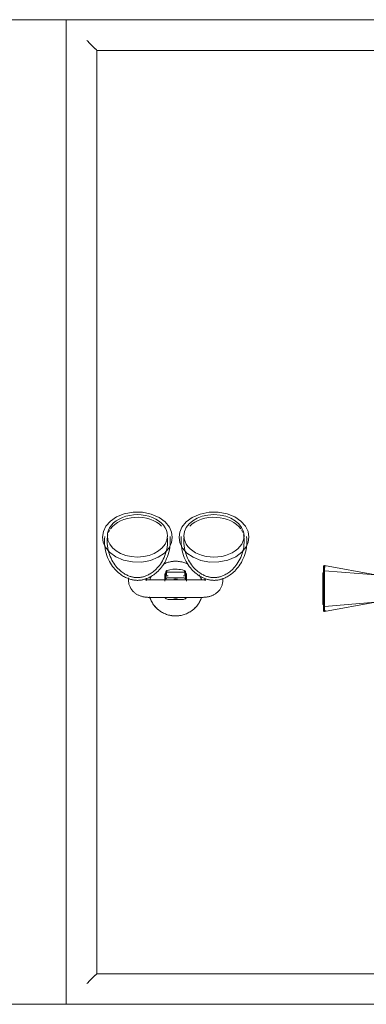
# Model space of a CAD drawing. Header units: millimetres. Extents: x -281 to 121694, y -16481 to 65128.
# Tile 8 of 256: x 14548 to 14864, y 11140 to 12040. Entities that reach past the tile are written whole.
import ezdxf

# ---------------------------------------------------------------- set-up
doc = ezdxf.new("R2010")
doc.units = ezdxf.units.MM
for name, color, linetype, lineweight in [('A--L$01A__Algemeen', 7, 'Continuous', 5), ('A--L74__VasteSanitaireVoorz', 1, 'Continuous', 5), ('A--L82__LosseGebruikersInvent', 1, 'Continuous', 5)]:
    doc.layers.add(name, color=color, linetype=linetype, lineweight=lineweight)

# ---------------------------------------------------------------- blocks, each defined once
blk = doc.blocks.new('NLRS_82_FU_UN_spoekbak_gen_kad - spoelbak dxbxh 900x900x957-V342-L_80_ 16')
at = {"layer": 'A--L$01A__Algemeen'}
for p, q in [((450, 322.68), (-450, 322.68)), ((450, -577.32), (450, 322.68)), ((423.73, 296.41), (429.27, 301.94)), ((422, 294.68), (-422, 294.68)), ((422, 294.68), (0, 294.68)), ((422, -549.32), (422, 294.68)), ((422, -549.32), (422, 294.68)), ((-422, -549.32), (422, -549.32)), ((0, -549.32), (422, -549.32)), ((429.27, -556.59), (423.73, -551.06)), ((-450, -577.32), (450, -577.32))]:
    blk.add_line(p, q, dxfattribs=at)
for points in [[(431.04, 303.71), (430.81, 303.49), (430.38, 303.06), (429.77, 302.45), (429.43, 302.1), (429.27, 301.94)], [(423.73, 296.41), (423.58, 296.26), (423.24, 295.91), (422.64, 295.32), (422.22, 294.89), (422, 294.68)], [(422, -549.32), (422.21, -549.54), (422.64, -549.96), (423.24, -550.57), (423.58, -550.9), (423.73, -551.06)], [(429.27, -556.59), (429.42, -556.75), (429.77, -557.09), (430.38, -557.71), (430.82, -558.14), (431.04, -558.36)]]:
    blk.add_open_spline(points, degree=3, dxfattribs=at)
at = {"layer": 'A--L74__VasteSanitaireVoorz'}
for p, q in [((167.39, -44.82), (214, -36.32)), ((167.39, -44.82), (214, -41.04)), ((214, -37.32), (213, -37.32)), ((214, -41.04), (214, -36.32)), ((214, -73.61), (214, -41.04)), ((215.5, -42.82), (214.5, -42.82)), ((214.5, -42.82), (214.5, -71.82)), ((214.5, -42.82), (214.5, -71.82)), ((215.5, -71.82), (215.5, -42.82)), ((215.5, -71.82), (215.5, -42.82)), ((215.5, -45.24), (214.5, -45.24)), ((214.5, -45.24), (214.5, -69.41)), ((214.5, -45.24), (214.5, -69.41)), ((214.5, -69.41), (214.5, -45.24)), ((214.5, -69.41), (214.5, -45.24)), ((215.5, -48.79), (214.5, -48.79)), ((214.5, -48.79), (214.5, -65.85)), ((214.5, -48.79), (214.5, -65.85)), ((214.5, -65.85), (214.5, -48.79)), ((214.5, -65.85), (214.5, -48.79)), ((215.5, -52.79), (214.5, -52.79)), ((214.5, -52.79), (214.5, -61.86)), ((214.5, -52.79), (214.5, -61.86)), ((214.5, -61.86), (214.5, -52.79)), ((214.5, -61.86), (214.5, -52.79)), ((215.5, -69.41), (215.5, -45.24)), ((215.5, -69.41), (215.5, -45.24)), ((215.5, -45.24), (215.5, -69.41)), ((215.5, -45.24), (215.5, -69.41)), ((215.5, -65.85), (215.5, -48.79)), ((215.5, -65.85), (215.5, -48.79)), ((215.5, -48.79), (215.5, -65.85)), ((215.5, -48.79), (215.5, -65.85)), ((215.5, -61.86), (215.5, -52.79)), ((215.5, -61.86), (215.5, -52.79)), ((215.5, -52.79), (215.5, -61.86)), ((215.5, -52.79), (215.5, -61.86)), ((375, -49.32), (325, -49.32)), ((357, -47.48), (343, -47.48)), ((214, -59.18), (214, -55.47)), ((214.5, -61.86), (215.5, -61.86)), ((167.39, -69.82), (214, -78.33)), ((167.39, -69.82), (214, -73.61)), ((214.5, -65.85), (215.5, -65.85)), ((214.5, -69.41), (215.5, -69.41)), ((214.5, -71.82), (215.5, -71.82)), ((307, -64.4), (307, -66.86)), ((323, -66.4), (323, -64.4)), ((325, -65.32), (375, -65.32)), ((340, -69.42), (340, -65.21)), ((340, -66.04), (340, -68.86)), ((340, -69.6), (340, -67.86)), ((340, -68.15), (340, -69.6)), ((340, -68.86), (343, -68.86)), ((341, -65.23), (341, -67.5)), ((341, -67.86), (341, -68.89)), ((341.43, -68.69), (342.95, -69.39)), ((343, -67.17), (357, -67.17)), ((357, -68.86), (360, -68.86)), ((357.05, -69.39), (358.57, -68.69)), ((359, -67.5), (359, -65.23)), ((359, -68.89), (359, -67.86)), ((360, -65.21), (360, -69.42)), ((360, -68.86), (360, -66.04)), ((360, -69.6), (360, -68.15)), ((377, -64.4), (377, -66.88)), ((393, -67.28), (393, -64.4)), ((213, -77.33), (214, -77.33)), ((214, -78.33), (214, -73.61)), ((357, -72.38), (343, -72.38))]:
    blk.add_line(p, q, dxfattribs=at)
at = {"layer": 'A--L74__VasteSanitaireVoorz', "flags": 128}
for points in [[(350, -32.32), (349, -32.34), (348, -32.4), (347.01, -32.5), (346.02, -32.64), (345.03, -32.82), (344.06, -33.04), (343.09, -33.3), (342.14, -33.59), (341.19, -33.93), (340.26, -34.3), (339.35, -34.71), (338.46, -35.15), (337.58, -35.63), (336.72, -36.14), (335.88, -36.69), (335.07, -37.27), (334.28, -37.88), (333.52, -38.53), (332.78, -39.2), (332.07, -39.91), (331.38, -40.64), (330.73, -41.4), (330.11, -42.18), (329.52, -42.99), (328.96, -43.82), (328.44, -44.67), (327.95, -45.54), (327.5, -46.43), (327.08, -47.34), (326.7, -48.27), (326.36, -49.2)], [(373.81, -49.72), (373.49, -48.77), (373.13, -47.84), (372.73, -46.92), (372.3, -46.02), (371.83, -45.14), (371.32, -44.27), (370.78, -43.43), (370.21, -42.61), (369.61, -41.81), (368.97, -41.04), (368.31, -40.3), (367.61, -39.58), (366.89, -38.89), (366.14, -38.23), (365.36, -37.6), (364.56, -37), (363.73, -36.43), (362.89, -35.9), (362.02, -35.4), (361.13, -34.94), (360.23, -34.51), (359.31, -34.12), (358.37, -33.77), (357.43, -33.45), (356.47, -33.17), (355.49, -32.94), (354.51, -32.74), (353.53, -32.57), (352.54, -32.45), (351.54, -32.37), (350.54, -32.33), (350, -32.32)], [(214, -36.32), (214.04, -36.32), (214.08, -36.32), (214.12, -36.33), (214.16, -36.33), (214.2, -36.34), (214.24, -36.35), (214.28, -36.36), (214.31, -36.37), (214.35, -36.38), (214.39, -36.4), (214.43, -36.41), (214.46, -36.43), (214.5, -36.45), (214.53, -36.47), (214.56, -36.49), (214.6, -36.52), (214.63, -36.54), (214.66, -36.57), (214.69, -36.59), (214.72, -36.62), (214.74, -36.65), (214.77, -36.68), (214.8, -36.71), (214.82, -36.75), (214.84, -36.78), (214.86, -36.81), (214.88, -36.85), (214.9, -36.88), (214.92, -36.92), (214.93, -36.96), (214.95, -36.99), (214.96, -37.03), (214.97, -37.07), (214.98, -37.11), (214.99, -37.15), (214.99, -37.19), (215, -37.23), (215, -37.27), (215, -37.31), (215, -37.32)], [(215, -37.32), (215, -37.32), (215, -37.34), (215, -37.36), (215, -37.4), (215, -37.43)], [(215, -41.36), (215, -41.14), (215, -40.92), (215, -40.7), (215, -40.49), (215, -40.28), (215, -40.07), (215, -39.87), (215, -39.68), (215, -39.49), (215, -39.31), (215, -39.13), (215, -38.97), (215, -38.8), (215, -38.65), (215, -38.5), (215, -38.36), (215, -38.23), (215, -38.11), (215, -37.99), (215, -37.89), (215, -37.79), (215, -37.7), (215, -37.62), (215, -37.55), (215, -37.49), (215, -37.44), (215, -37.39), (215, -37.36), (215, -37.34), (215, -37.32), (215, -37.32)], [(215, -37.43), (215, -37.84), (215, -38.33), (215, -38.89), (215, -39.53), (215, -40.24), (215, -41.03), (215, -41.88), (215, -42.81), (215, -43.8), (215, -44.86), (215, -45.99), (215, -47.18), (215, -48.43), (215, -49.74), (215, -51.11), (215, -52.53), (215, -53.39)], [(215, -73.28), (215, -71.42), (215, -69.53), (215, -67.62), (215, -65.7), (215, -63.76), (215, -61.81), (215, -59.86), (215, -57.9), (215, -55.94), (215, -53.98), (215, -52.03), (215, -50.09), (215, -48.15), (215, -46.24), (215, -44.34), (215, -42.46), (215, -41.36)], [(215, -53.39), (215, -53.57), (215, -53.76), (215, -53.96), (215, -54.16), (215, -54.37), (215, -54.58), (215, -54.79), (215, -55.01), (215, -55.24), (215, -55.46), (215, -55.69), (215, -55.92), (215, -56.16), (215, -56.4), (215, -56.63), (215, -56.87), (215, -57.11), (215, -57.35), (215, -57.59), (215, -57.83), (215, -58.07), (215, -58.31), (215, -58.54), (215, -58.78), (215, -59.01), (215, -59.24), (215, -59.46), (215, -59.69), (215, -59.9), (215, -60.12), (215, -60.33), (215, -60.53), (215, -60.73), (215, -60.93), (215, -61.12), (215, -61.26)], [(325, -49.32), (324.37, -49.33), (323.75, -49.36), (323.12, -49.4), (322.5, -49.47), (321.88, -49.55), (321.26, -49.64), (320.64, -49.76), (320.03, -49.89), (319.42, -50.05), (318.81, -50.22), (318.21, -50.41), (317.62, -50.62), (317.03, -50.84), (316.45, -51.09), (315.87, -51.36), (315.3, -51.64), (314.74, -51.95), (314.19, -52.28), (313.65, -52.63), (313.12, -53), (312.6, -53.39), (312.09, -53.81), (311.6, -54.25), (311.12, -54.71), (310.66, -55.2), (310.22, -55.71), (309.8, -56.24), (309.4, -56.8), (309.02, -57.38), (308.67, -57.98), (308.35, -58.6), (308.05, -59.25), (307.79, -59.92), (307.56, -60.6), (307.37, -61.3), (307.22, -62.01), (307.11, -62.73), (307.03, -63.46), (307, -64.2), (307, -64.4)], [(393, -64.4), (392.98, -63.66), (392.92, -62.93), (392.81, -62.2), (392.67, -61.49), (392.49, -60.79), (392.27, -60.1), (392.02, -59.43), (391.74, -58.78), (391.42, -58.14), (391.08, -57.54), (390.71, -56.95), (390.31, -56.39), (389.9, -55.85), (389.46, -55.33), (389, -54.84), (388.53, -54.37), (388.04, -53.93), (387.54, -53.5), (387.02, -53.11), (386.5, -52.73), (385.96, -52.37), (385.41, -52.04), (384.85, -51.73), (384.28, -51.43), (383.71, -51.16), (383.13, -50.91), (382.54, -50.68), (381.95, -50.46), (381.35, -50.27), (380.74, -50.09), (380.14, -49.93), (379.52, -49.79), (378.91, -49.67), (378.29, -49.57), (377.67, -49.49), (377.05, -49.42), (376.42, -49.37), (375.8, -49.34), (375.17, -49.32), (375, -49.32)], [(215, -61.26), (215, -62.71), (215, -64.11), (215, -65.46), (215, -66.74), (215, -67.97), (215, -69.13), (215, -70.23), (215, -71.26), (215, -72.23), (215, -73.13), (215, -73.95), (215, -74.71), (215, -75.39), (215, -76), (215, -76.53), (215, -76.99), (215, -77.22)], [(345.05, -100.65), (344.99, -98.4), (344.8, -96.16), (344.49, -93.96), (344.06, -91.81), (343.52, -89.72), (342.89, -87.71), (342.16, -85.78), (341.36, -83.94), (340.49, -82.2), (339.57, -80.57), (338.6, -79.04), (337.6, -77.61), (336.58, -76.29), (335.55, -75.07), (334.51, -73.95), (333.47, -72.92), (332.45, -71.99), (331.43, -71.14), (330.43, -70.36), (329.46, -69.66), (328.5, -69.03), (327.57, -68.47), (326.67, -67.96), (325.79, -67.51), (324.94, -67.1), (324.11, -66.74), (323.32, -66.43), (322.54, -66.15), (321.79, -65.9), (321.06, -65.69), (320.35, -65.51), (319.66, -65.35), (318.99, -65.22), (318.33, -65.11), (317.68, -65.02), (317.04, -64.95), (316.41, -64.9), (315.79, -64.87), (315.17, -64.86), (314.55, -64.86), (313.92, -64.88), (313.3, -64.92), (312.66, -64.98), (312.02, -65.06), (311.37, -65.16), (310.7, -65.28), (310.02, -65.42), (309.32, -65.59), (308.61, -65.79), (307.87, -66.01), (307.11, -66.27), (306.32, -66.57), (305.51, -66.9), (304.67, -67.28), (303.81, -67.71), (302.92, -68.19), (302, -68.72), (301.06, -69.31), (300.1, -69.98), (299.11, -70.71), (298.1, -71.52), (297.08, -72.41), (296.05, -73.39), (295.01, -74.46), (293.97, -75.62), (292.95, -76.89), (291.94, -78.25), (290.95, -79.73), (290, -81.31), (289.1, -82.99), (288.26, -84.77), (287.5, -86.65), (286.81, -88.62), (286.22, -90.67), (285.73, -92.79), (285.35, -94.97), (285.1, -97.19), (284.96, -99.43), (284.95, -100.65)], [(342.55, -100.65), (342.49, -98.54), (342.32, -96.44), (342.02, -94.38), (341.62, -92.37), (341.12, -90.41), (340.52, -88.52), (339.84, -86.72), (339.09, -85), (338.28, -83.38), (337.42, -81.85), (336.52, -80.42), (335.59, -79.09), (334.64, -77.86), (333.68, -76.73), (332.71, -75.69), (331.75, -74.74), (330.8, -73.87), (329.86, -73.08), (328.94, -72.37), (328.04, -71.72), (327.16, -71.14), (326.31, -70.63), (325.48, -70.16), (324.68, -69.75), (323.91, -69.38), (323.16, -69.05), (322.43, -68.77), (321.73, -68.51), (321.05, -68.29), (320.4, -68.1), (319.76, -67.94), (319.14, -67.8), (318.54, -67.68), (317.95, -67.58), (317.38, -67.5), (316.81, -67.44), (316.25, -67.4), (315.7, -67.37), (315.15, -67.36), (314.6, -67.36), (314.05, -67.38), (313.49, -67.42), (312.93, -67.47), (312.36, -67.54), (311.78, -67.62), (311.18, -67.73), (310.57, -67.86), (309.95, -68.01), (309.3, -68.19), (308.64, -68.39), (307.95, -68.63), (307.24, -68.89), (306.5, -69.2), (305.74, -69.54), (304.95, -69.93), (304.14, -70.37), (303.3, -70.86), (302.44, -71.4), (301.55, -72.01), (300.64, -72.69), (299.71, -73.43), (298.76, -74.26), (297.81, -75.16), (296.84, -76.16), (295.88, -77.24), (294.92, -78.42), (293.98, -79.69), (293.06, -81.07), (292.18, -82.54), (291.34, -84.11), (290.55, -85.78), (289.83, -87.54), (289.19, -89.38), (288.64, -91.3), (288.18, -93.29), (287.83, -95.33), (287.59, -97.4), (287.46, -99.51), (287.45, -100.65)], [(322.68, -65.84), (322.76, -65.8), (322.84, -65.76), (322.93, -65.72), (323.04, -65.67), (323.15, -65.63), (323.27, -65.59), (323.4, -65.55), (323.54, -65.51), (323.68, -65.47), (323.83, -65.44), (323.99, -65.41), (324.15, -65.38), (324.32, -65.36), (324.49, -65.35), (324.66, -65.33), (324.83, -65.33), (325, -65.32)], [(326.19, -64.93), (326.51, -65.88), (326.87, -66.81), (327.27, -67.73), (327.7, -68.63)], [(340, -64.21), (340, -66.92), (340, -68.95), (340, -69.42)], [(341, -67.5), (341, -72.1), (341, -69.57)], [(341.49, -70.87), (341.22, -70.48), (341.06, -70.03)], [(415.05, -100.65), (414.99, -98.4), (414.8, -96.16), (414.49, -93.96), (414.06, -91.81), (413.52, -89.72), (412.89, -87.71), (412.16, -85.78), (411.36, -83.94), (410.49, -82.2), (409.57, -80.57), (408.6, -79.04), (407.6, -77.61), (406.58, -76.29), (405.55, -75.07), (404.51, -73.95), (403.47, -72.92), (402.45, -71.99), (401.43, -71.14), (400.43, -70.36), (399.46, -69.66), (398.5, -69.03), (397.57, -68.47), (396.67, -67.96), (395.79, -67.51), (394.94, -67.1), (394.11, -66.74), (393.32, -66.43), (392.54, -66.15), (391.79, -65.9), (391.06, -65.69), (390.35, -65.51), (389.66, -65.35), (388.99, -65.22), (388.33, -65.11), (387.68, -65.02), (387.04, -64.95), (386.41, -64.9), (385.79, -64.87), (385.17, -64.86), (384.55, -64.86), (383.92, -64.88), (383.3, -64.92), (382.66, -64.98), (382.02, -65.06), (381.37, -65.16), (380.7, -65.28), (380.02, -65.42), (379.32, -65.59), (378.61, -65.79), (377.87, -66.01), (377.11, -66.27), (376.32, -66.57), (375.51, -66.9), (374.67, -67.28), (373.81, -67.71), (372.92, -68.19), (372, -68.72), (371.06, -69.31), (370.1, -69.98), (369.11, -70.71), (368.1, -71.52), (367.08, -72.41), (366.05, -73.39), (365.01, -74.46), (363.97, -75.62), (362.95, -76.89), (361.94, -78.25), (360.95, -79.73), (360, -81.31), (359.1, -82.99), (358.26, -84.77), (357.5, -86.65), (356.81, -88.62), (356.22, -90.67), (355.73, -92.79), (355.35, -94.97), (355.1, -97.19), (354.96, -99.43), (354.95, -100.65)], [(412.55, -100.65), (412.49, -98.54), (412.32, -96.44), (412.02, -94.38), (411.62, -92.37), (411.12, -90.41), (410.52, -88.52), (409.84, -86.72), (409.09, -85), (408.28, -83.38), (407.42, -81.85), (406.52, -80.42), (405.59, -79.09), (404.64, -77.86), (403.68, -76.73), (402.71, -75.69), (401.75, -74.74), (400.8, -73.87), (399.86, -73.08), (398.94, -72.37), (398.04, -71.72), (397.16, -71.14), (396.31, -70.63), (395.48, -70.16), (394.68, -69.75), (393.91, -69.38), (393.16, -69.05), (392.43, -68.77), (391.73, -68.51), (391.05, -68.29), (390.4, -68.1), (389.76, -67.94), (389.14, -67.8), (388.54, -67.68), (387.95, -67.58), (387.38, -67.5), (386.81, -67.44), (386.25, -67.4), (385.7, -67.37), (385.15, -67.36), (384.6, -67.36), (384.05, -67.38), (383.49, -67.42), (382.93, -67.47), (382.36, -67.54), (381.78, -67.62), (381.18, -67.73), (380.57, -67.86), (379.95, -68.01), (379.3, -68.19), (378.64, -68.39), (377.95, -68.63), (377.24, -68.89), (376.5, -69.2), (375.74, -69.54), (374.95, -69.93), (374.14, -70.37), (373.3, -70.86), (372.44, -71.4), (371.55, -72.01), (370.64, -72.69), (369.71, -73.43), (368.76, -74.26), (367.81, -75.16), (366.84, -76.16), (365.88, -77.24), (364.92, -78.42), (363.98, -79.69), (363.06, -81.07), (362.18, -82.54), (361.34, -84.11), (360.55, -85.78), (359.83, -87.54), (359.19, -89.38), (358.64, -91.3), (358.18, -93.29), (357.83, -95.33), (357.59, -97.4), (357.46, -99.51), (357.45, -100.65)], [(358.94, -70.03), (358.78, -70.48), (358.51, -70.87)], [(359, -69.57), (359, -72.1), (359, -67.5)], [(360, -69.42), (360, -67.6), (360, -65.09), (360, -64.21)], [(360, -66.92), (360, -68.95), (360, -69.6)], [(372.05, -69.11), (372.5, -68.22), (372.92, -67.31), (373.3, -66.38), (373.64, -65.44)], [(375, -65.32), (375.17, -65.33), (375.35, -65.33), (375.52, -65.35), (375.69, -65.36), (375.85, -65.38), (376.01, -65.41), (376.17, -65.44), (376.32, -65.47), (376.47, -65.51), (376.6, -65.55), (376.73, -65.59), (376.85, -65.63), (376.97, -65.67), (377.07, -65.72), (377.16, -65.76), (377.25, -65.8), (377.32, -65.84), (377.38, -65.88), (377.43, -65.91), (377.46, -65.94), (377.49, -65.96), (377.51, -65.97)], [(215, -77.33), (215, -77.37), (215, -77.41), (214.99, -77.45), (214.99, -77.49), (214.98, -77.53), (214.97, -77.57), (214.96, -77.61), (214.95, -77.64), (214.94, -77.68), (214.92, -77.72), (214.9, -77.76), (214.89, -77.79), (214.87, -77.83), (214.85, -77.86), (214.83, -77.89), (214.8, -77.93), (214.78, -77.96), (214.75, -77.99), (214.72, -78.02), (214.7, -78.05), (214.67, -78.07), (214.64, -78.1), (214.61, -78.12), (214.57, -78.15), (214.54, -78.17), (214.51, -78.19), (214.47, -78.21), (214.44, -78.23), (214.4, -78.25), (214.36, -78.26), (214.32, -78.27), (214.29, -78.29), (214.25, -78.3), (214.21, -78.31), (214.17, -78.31), (214.13, -78.32), (214.09, -78.33), (214.05, -78.33), (214.01, -78.33), (214, -78.33)], [(215, -77.33), (215, -77.32), (215, -77.31), (215, -77.29), (215, -77.25), (215, -77.21), (215, -77.16), (215, -77.1), (215, -77.02), (215, -76.94), (215, -76.86), (215, -76.76), (215, -76.65), (215, -76.54), (215, -76.41), (215, -76.28), (215, -76.14), (215, -75.99), (215, -75.84), (215, -75.68), (215, -75.51), (215, -75.33), (215, -75.15), (215, -74.96), (215, -74.77), (215, -74.57), (215, -74.37), (215, -74.16), (215, -73.94), (215, -73.73), (215, -73.5), (215, -73.28)], [(215, -77.22), (215, -77.26), (215, -77.29), (215, -77.31), (215, -77.33), (215, -77.33)], [(338.87, -79.71), (339.77, -80.13), (340.69, -80.53), (341.63, -80.88), (342.57, -81.2), (343.53, -81.47), (344.51, -81.71), (345.49, -81.91), (346.47, -82.07), (347.46, -82.2), (348.46, -82.28), (349.46, -82.32), (350, -82.32)], [(341, -72.19), (341.02, -72.47), (341.17, -72.93), (341.35, -73.23), (341.52, -73.44), (341.83, -73.68), (342.18, -73.84)], [(342.18, -73.84), (343.88, -74.32), (345.55, -74.68), (347.14, -74.91), (348.53, -75.04), (350.97, -75.06), (352.74, -74.93), (355.31, -74.51), (357.82, -73.84)], [(350, -82.32), (351, -82.3), (352, -82.24), (352.99, -82.14), (353.98, -82), (354.97, -81.83), (355.94, -81.61), (356.91, -81.35), (357.86, -81.05), (358.81, -80.72), (359.74, -80.35), (360.65, -79.94), (361.54, -79.5)], [(357.82, -73.84), (358.08, -73.73), (358.28, -73.6), (358.59, -73.32), (358.76, -73.06), (358.94, -72.62), (359, -72.19)], [(346.9, -104.38), (346.09, -99.24), (343.68, -94.32), (339.66, -89.8), (334.05, -85.95), (327.02, -83.11), (318.95, -81.6), (310.47, -81.65), (302.31, -83.31), (295.17, -86.38), (289.54, -90.53), (285.66, -95.35), (283.73, -99.85), (283.1, -104.38)], [(353.1, -104.38), (353.91, -99.24), (356.32, -94.32), (360.34, -89.8), (365.95, -85.95), (372.98, -83.11), (381.05, -81.6), (389.53, -81.65), (397.69, -83.31), (404.83, -86.38), (410.46, -90.53), (414.34, -95.35), (416.27, -99.85), (416.9, -104.38)], [(283.1, -104.38), (283.91, -109.53), (286.32, -114.45), (290.34, -118.97), (295.95, -122.81), (302.98, -125.66), (311.05, -127.17), (319.53, -127.11), (327.69, -125.46), (334.83, -122.38), (340.46, -118.24), (344.34, -113.41), (346.27, -108.92), (346.9, -104.38)], [(284.95, -100.65), (285.01, -102.9), (285.16, -104.81)], [(287.45, -100.65), (287.51, -102.76), (287.65, -104.55)], [(342.35, -104.55), (342.51, -102.45), (342.55, -100.65)], [(344.84, -104.81), (345.01, -102.57), (345.05, -100.65)], [(416.9, -104.38), (416.09, -109.53), (413.68, -114.45), (409.66, -118.97), (404.05, -122.81), (397.02, -125.66), (388.95, -127.17), (380.47, -127.11), (372.31, -125.46), (365.17, -122.38), (359.54, -118.24), (355.66, -113.41), (353.73, -108.92), (353.1, -104.38)], [(354.95, -100.65), (355.01, -102.9), (355.16, -104.81)], [(357.45, -100.65), (357.51, -102.76), (357.65, -104.55)], [(412.35, -104.55), (412.51, -102.45), (412.55, -100.65)], [(414.84, -104.81), (415.01, -102.57), (415.05, -100.65)]]:
    blk.add_lwpolyline(points, dxfattribs=at)
at = {"layer": 'A--L74__VasteSanitaireVoorz'}
for radius, start, end in [(25, 120.83632, 140.14475), (25, 90, 100.99751), (25, 79.00249, 90), (25, 39.85525, 59.16368), (25, 156.94193, 161.20922), (8.8, 90, 103.02326), (8.8, 76.97674, 90), (25, 18.79078, 28.90767), (25, 198.79078, 210.10977), (8.8, 258.88092, 270), (8.8, 270, 281.78414), (25, 336.94193, 341.20922), (25, 259.00249, 270), (25, 270, 280.99751)]:
    blk.add_arc((350, -57.32), radius, start, end, dxfattribs=at)
for centre, major_axis, ratio, start_param, end_param in [((343, -50.43), (-3, 0), 0.98425, 4.712389, 5.759587), ((343, -50.43), (3, 0), 0.98425, 1.832596, 2.617994), ((357, -50.43), (3, 0), 0.98425, 0.523599, 1.570796), ((357, -50.43), (3, 0), 0.98425, 0.523599, 1.308997), ((343, -64.21), (3, 0), 0.98425, 3.665191, 4.712389), ((343, -67.49), (2, 0), 0.961631, 3.141768, 3.811137), ((357, -64.21), (-3, 0), 0.98425, 1.570796, 2.617994), ((357, -67.49), (2, 0), 0.961631, 5.613641, 6.28301), ((315, -105.52), (27.43, 0), 0.707107, 0, 3.141593), ((385, -105.52), (-27.43, 0), 0.707107, 3.141593, 6.283185), ((315, -105.52), (27.43, 0), 0.707107, 3.141593, 6.283185), ((315, -103.11), (27.43, 0), 0.707107, 3.228433, 3.312917), ((385, -105.52), (-27.43, 0), 0.707107, 0, 3.141593), ((385, -103.11), (27.43, 0), 0.707107, 6.111861, 6.196345), ((315, -103.11), (27.43, 0), 0.707107, 3.425235, 3.56242), ((315, -103.11), (27.43, 0), 0.707107, 3.609518, 5.654867), ((385, -103.11), (27.43, 0), 0.707107, 3.769911, 5.81526), ((385, -103.11), (27.43, 0), 0.707107, 5.862358, 5.999543)]:
    blk.add_ellipse(centre, major_axis=major_axis, ratio=ratio, start_param=start_param, end_param=end_param, dxfattribs=at)
for points, knots in [([(343, -72.38), (342.54, -72.38), (341.88, -72.23), (341.11, -71.75), (340.55, -71.2), (340.11, -70.41), (340, -69.76), (340, -69.42)], [0, 0, 0, 0, 0.285714, 0.428571, 0.571429, 0.785714, 1, 1, 1, 1]), ([(340, -69.6), (340, -70.05), (340.15, -70.72), (340.63, -71.49), (341.11, -71.97), (341.49, -72.21), (341.7, -72.31)], [0, 0, 0, 0, 0.2857143, 0.4285714, 0.5714286, 0.7142857, 0.7142857, 0.7142857, 0.7142857]), ([(360, -69.42), (360, -69.87), (359.85, -70.52), (359.37, -71.28), (358.81, -71.83), (358.01, -72.27), (357.34, -72.38), (357, -72.38)], [0, 0, 0, 0, 0.285714, 0.428571, 0.571429, 0.785714, 1, 1, 1, 1]), ([(358.3, -72.31), (358.5, -72.21), (358.89, -71.97), (359.45, -71.41), (359.89, -70.6), (360, -69.94), (360, -69.6)], [0.2857143, 0.2857143, 0.2857143, 0.2857143, 0.4285714, 0.5714286, 0.7857143, 1, 1, 1, 1])]:
    blk.add_open_spline(points, degree=3, knots=knots, dxfattribs=at)
for points in [[(341.43, -68.69), (341.65, -71.57), (341.86, -73.24), (342.07, -73.71)], [(357.93, -73.71), (358.14, -73.24), (358.35, -71.57), (358.57, -68.69)]]:
    blk.add_open_spline(points, degree=3, dxfattribs=at)
blk = doc.blocks.new('NLRS_82_FU_UN_lab en spoel tafels_gen_kad - labtafel zonder onderkast dxbxh 900x1800x950-V343-L_80_ 16')
at = {"layer": 'A--L$01A__Algemeen'}
for p, q in [((900, 262.68), (-900, 262.68)), ((-900, -637.32), (900, -637.32))]:
    blk.add_line(p, q, dxfattribs=at)
blk = doc.blocks.new('NLRS_82_FU_UN_lab en spoel tafels_gen_kad - labtafel zonder onderkast dxbxh 900x1200x950-V344-L_80_ 16')
at = {"layer": 'A--L$01A__Algemeen'}
blk.add_line((300, -262.68), (600, -262.68), dxfattribs=at)

msp = doc.modelspace()

# ---------------------------------------------------------------- block references
at = {"layer": 'A--L82__LosseGebruikersInvent', "rotation": 180}
for name, p in [('NLRS_82_FU_UN_lab en spoel tafels_gen_kad - labtafel zonder onderkast dxbxh 900x1800x950-V343-L_80_ 16', (13690.06, 11402.71)), ('NLRS_82_FU_UN_spoekbak_gen_kad - spoelbak dxbxh 900x900x957-V342-L_80_ 16', (15040.06, 11462.71)), ('NLRS_82_FU_UN_lab en spoel tafels_gen_kad - labtafel zonder onderkast dxbxh 900x1200x950-V344-L_80_ 16', (14890.06, 10877.36))]:
    msp.add_blockref(name, p, dxfattribs=at)

doc.saveas('drawing.dxf')
